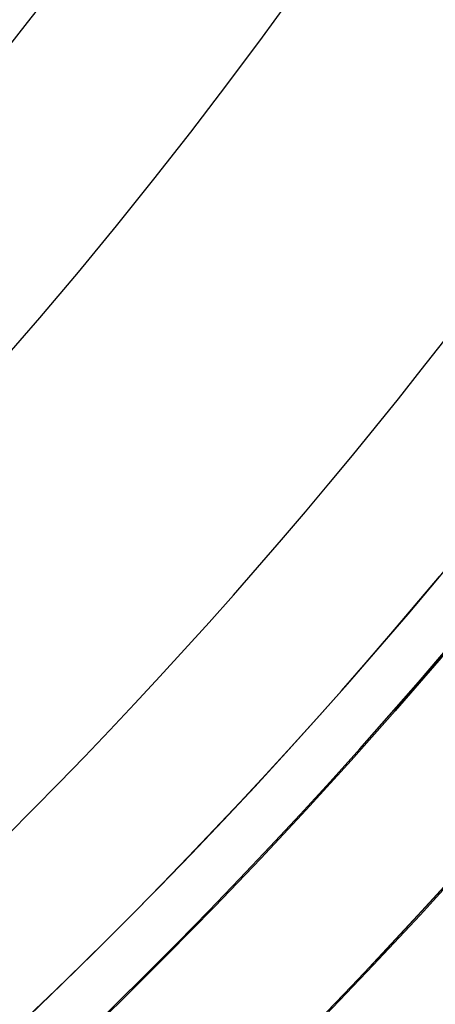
# Model space of a CAD drawing. Extents: x 16051 to 17254, y -2088 to -1046.
# Tile 30 of 62: x 16687.54 to 16691.53, y -1742.48 to -1733.02. Entities that reach past the tile are written whole.
import ezdxf

# ---------------------------------------------------------------- set-up
doc = ezdxf.new("R2010")
doc.units = 0
doc.layers.get('0').update_dxf_attribs({"linetype": 'CONTINUOUS'})
doc.layers.add('COLOR', color=7, linetype='CONTINUOUS')

msp = doc.modelspace()

# ---------------------------------------------------------------- linework, layer by layer
at = {"extrusion": (0.1124755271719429, 0.1948133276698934, 0.9743700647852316)}
msp.add_lwpolyline([(-15309.47030365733, -6720.994009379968), (-15309.98085325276, -6720.685040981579), (-15310.48939906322, -6720.371376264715), (-15310.99588066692, -6720.053034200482), (-15311.50023783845, -6719.730034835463), (-15312.00241057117, -6719.402399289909), (-15312.50233909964, -6719.070149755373), (-15312.99996392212, -6718.733309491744), (-15313.49522582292, -6718.391902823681), (-15313.98806589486, -6718.045955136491), (-15314.47842556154, -6717.695492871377), (-15314.96624659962, -6717.340543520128), (-15315.45147116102, -6716.981135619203), (-15315.93404179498, -6716.617298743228), (-15316.41390147, -6716.24906349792), (-15316.89099359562, -6715.876461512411), (-15317.36526204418, -6715.499525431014), (-15317.83665117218, -6715.118288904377), (-15318.30510584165, -6714.732786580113), (-15318.7705714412, -6714.343054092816), (-15319.23299390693, -6713.949128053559), (-15319.69231974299, -6713.551046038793), (-15320.14849604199, -6713.148846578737), (-15320.6014705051, -6712.742569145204), (-15321.05119146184, -6712.332254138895), (-15321.49760788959, -6711.917942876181), (-15321.94066943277, -6711.499677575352), (-15322.38032642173, -6711.077501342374), (-15322.8165298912, -6710.651458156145), (-15323.24923159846, -6710.221592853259), (-15323.67838404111, -6709.787951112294), (-15324.10394047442, -6709.350579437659), (-15324.52585492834, -6708.909525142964), (-15324.94408222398, -6708.464836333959), (-15325.35857798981, -6708.016561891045), (-15325.76929867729, -6707.564751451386), (-15326.17620157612, -6707.10945539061), (-15326.579244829, -6706.65072480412), (-15326.9783874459, -6706.188611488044), (-15327.37358931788, -6705.723167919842), (-15327.76481123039, -6705.25444723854), (-15328.15201487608, -6704.782503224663), (-15328.53516286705, -6704.307390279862), (-15328.91421874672, -6703.829163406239), (-15329.28914700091, -6703.347878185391), (-15329.65991306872, -6702.863590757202), (-15330.02648335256, -6702.376357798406), (-15330.38882522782, -6701.886236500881), (-15330.74690705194, -6701.393284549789), (-15331.10069817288, -6700.897560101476), (-15331.4501689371, -6700.399121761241), (-15331.79529069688, -6699.898028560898), (-15332.13603581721, -6699.394339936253), (-15332.47237768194, -6698.888115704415), (-15332.80429069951, -6698.379416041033), (-15333.131750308, -6697.868301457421), (-15333.45473297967, -6697.354832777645), (-15333.77321622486, -6696.839071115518), (-15334.08717859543, -6696.321077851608), (-15334.39659968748, -6695.800914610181), (-15334.7014601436, -6695.278643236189), (-15335.00174165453, -6694.754325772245), (-15335.29742696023, -6694.228024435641), (-15335.58849985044, -6693.699801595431), (-15335.87494516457, -6693.16971974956), (-15336.15674879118, -6692.637841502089), (-15336.4338976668, -6692.10422954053), (-15336.70637977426, -6691.56894661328), (-15336.97418414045, -6691.032055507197), (-15337.23730083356, -6690.493619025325), (-15337.49572095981, -6689.953699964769), (-15337.74943665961, -6689.41236109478), (-15337.9984411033, -6688.869665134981), (-15338.24272848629, -6688.325674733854), (-15338.48229402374, -6687.780452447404), (-15338.71713394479, -6687.234060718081), (-15338.94724548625, -6686.686561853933), (-15339.1726268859, -6686.138018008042), (-15339.39327737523, -6685.588491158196), (-15339.60919717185, -6685.038043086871), (-15339.82038747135, -6684.486735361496), (-15340.02685043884, -6683.934629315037), (-15340.22858919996, -6683.381786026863), (-15340.42560783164, -6682.828266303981), (-15340.61791135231, -6682.274130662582), (-15340.80550571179, -6681.719439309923), (-15340.98839778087, -6681.164252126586), (-15341.16659534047, -6680.60862864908), (-15341.34010707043, -6680.05262805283), (-15341.50894253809, -6679.496309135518), (-15341.67311218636, -6678.939730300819), (-15341.83262732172, -6678.382949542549), (-15341.98750010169, -6677.826024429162), (-15342.13774352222, -6677.269012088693), (-15342.28337140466, -6676.711969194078), (-15342.42439838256, -6676.154951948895), (-15342.56083988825, -6675.598016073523), (-15342.69271213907, -6675.04121679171), (-15342.82003212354, -6674.484608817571), (-15342.9428175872, -6673.928246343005), (-15343.06108701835, -6673.37218302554), (-15343.17485963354, -6672.816471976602), (-15343.28415536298, -6672.261165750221), (-15343.38899483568, -6671.70631633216), (-15343.48939936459, -6671.15197512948), (-15343.58539093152, -6670.598192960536), (-15343.67699217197, -6670.045020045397), (-15343.76422635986, -6669.492505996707), (-15343.84711739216, -6668.940699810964), (-15343.92568977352, -6668.389649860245), (-15343.99996860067, -6667.839403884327), (-15344.06997954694, -6667.290008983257), (-15344.13574884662, -6666.741511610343), (-15344.19730327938, -6666.19395756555), (-15344.25467015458, -6665.64739198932), (-15344.30787729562, -6665.101859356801), (-15344.35695302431, -6664.5574034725), (-15344.4019261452, -6664.014067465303), (-15344.44282592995, -6663.471893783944), (-15344.4796821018, -6662.930924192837), (-15344.51252481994, -6662.391199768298), (-15344.54138466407, -6661.852760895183), (-15344.56629261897, -6661.315647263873), (-15344.58728005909, -6660.779897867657), (-15344.60437873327, -6660.245551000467), (-15344.61762074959, -6659.712644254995), (-15344.6270385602, -6659.181214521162), (-15344.63266494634, -6658.651297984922), (-15344.63453300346, -6658.122930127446), (-15344.6327337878, -6657.604389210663), (-15344.62731513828, -6657.08435597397), (-15344.61824576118, -6656.562863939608), (-15344.60549465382, -6656.039947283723), (-15344.58903111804, -6655.51564083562), (-15344.56882477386, -6654.989980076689), (-15344.54484557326, -6654.463001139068), (-15344.51706381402, -6653.934740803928), (-15344.48545015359, -6653.405236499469), (-15344.44997562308, -6652.874526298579), (-15344.41061164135, -6652.342648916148), (-15344.36733002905, -6651.809643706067), (-15344.32010302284, -6651.275550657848), (-15344.26890328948, -6650.740410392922), (-15344.21370394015, -6650.204264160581), (-15344.15447854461, -6649.667153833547), (-15344.09120114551, -6649.129121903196), (-15344.02384627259, -6648.590211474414), (-15343.952388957, -6648.050466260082), (-15343.87680474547, -6647.509930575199), (-15343.79706971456, -6646.968649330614), (-15343.71316048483, -6646.426668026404), (-15343.62505423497, -6645.884032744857), (-15343.53272871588, -6645.340790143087), (-15343.43616226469, -6644.796987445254), (-15343.33533381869, -6644.252672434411), (-15343.2302229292, -6643.707893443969), (-15343.1208097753, -6643.162699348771), (-15343.00707517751, -6642.617139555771), (-15342.8890006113, -6642.07126399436), (-15342.76656822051, -6641.525123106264), (-15342.63976083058, -6640.978767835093), (-15342.50856196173, -6640.432249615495), (-15342.37295584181, -6639.885620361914), (-15342.23292741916, -6639.338932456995), (-15342.08846237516, -6638.792238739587), (-15341.93954713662, -6638.245592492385), (-15341.78616888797, -6637.699047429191), (-15341.62831558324, -6637.15265768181), (-15341.46597595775, -6636.606477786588), (-15341.29913953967, -6636.060562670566), (-15341.12779666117, -6635.514967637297), (-15340.95193846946, -6634.969748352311), (-15340.77155693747, -6634.424960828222), (-15340.58664487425, -6633.880661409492), (-15340.39719593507, -6633.336906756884), (-15340.20320463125, -6632.793753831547), (-15340.00466633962, -6632.251259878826), (-15339.80157731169, -6631.709482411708), (-15339.59393468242, -6631.168479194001), (-15339.38173647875, -6630.628308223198), (-15339.16498162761, -6630.089027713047), (-15338.94366996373, -6629.55069607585), (-15338.71780223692, -6629.013371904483), (-15338.48738011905, -6628.477113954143), (-15338.25240621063, -6627.941981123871), (-15338.01288404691, -6627.40803243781), (-15337.76881810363, -6626.875327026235), (-15337.52021380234, -6626.343924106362), (-15337.26707751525, -6625.813882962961), (-15337.00941656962, -6625.285262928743), (-15336.74723925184, -6624.758123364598), (-15336.48055481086, -6624.232523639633), (-15336.20937346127, -6623.708523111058), (-15335.93370638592, -6623.186181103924), (-15335.65356573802, -6622.665556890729), (-15335.36896464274, -6622.146709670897), (-15335.07991719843, -6621.629698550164), (-15334.78643847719, -6621.114582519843), (-15334.48854452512, -6620.601420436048), (-15334.18625236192, -6620.090270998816), (-15333.87957998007, -6619.581192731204), (-15333.5685463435, -6619.074243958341), (-15333.25317138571, -6618.569482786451), (-15332.93347600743, -6618.066967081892), (-15332.60948207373, -6617.566754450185), (-15332.28121241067, -6617.068902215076), (-15331.94869080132, -6616.573467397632), (-15331.61194198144, -6616.080506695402), (-15331.2709916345, -6615.590076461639), (-15330.92586638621, -6615.102232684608), (-15330.57659379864, -6614.617030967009), (-15330.22320236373, -6614.134526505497), (-15329.86572149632, -6613.654774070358), (-15329.50418152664, -6613.1778279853), (-15329.13861369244, -6612.703742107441), (-15328.7690501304, -6612.232569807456), (-15328.39552386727, -6611.764363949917), (-15328.01806881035, -6611.299176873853), (-15327.63671973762, -6610.837060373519), (-15327.25151228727, -6610.378065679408), (-15326.86248294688, -6609.92224343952), (-15326.46966904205, -6609.469643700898), (-15326.0731087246, -6609.020315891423), (-15325.67284096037, -6608.574308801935), (-15325.26890551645, -6608.131670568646), (-15324.86134294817, -6607.69244865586), (-15324.45019458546, -6607.256689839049), (-15324.03550251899, -6606.824440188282), (-15323.61730958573, -6606.395745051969), (-15323.19565935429, -6605.970649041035), (-15322.77059610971, -6605.54919601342), (-15322.342164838, -6605.131429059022), (-15321.91041121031, -6604.717390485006), (-15321.47538156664, -6604.307121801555), (-15321.03712289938, -6603.900663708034), (-15320.59568283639, -6603.498056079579), (-15320.15110962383, -6603.099337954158), (-15319.7034521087, -6602.704547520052), (-15319.25275972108, -6602.313722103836), (-15318.79908245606, -6601.926898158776), (-15318.34247085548, -6601.54411125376), (-15317.88297598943, -6601.165396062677), (-15317.42064943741, -6600.790786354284), (-15316.95554326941, -6600.420314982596), (-15316.4877100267, -6600.054013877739), (-15316.01720270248, -6599.691914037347), (-15315.54407472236, -6599.334045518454), (-15315.06837992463, -6598.980437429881), (-15314.59017254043, -6598.63111792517), (-15314.10950717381, -6598.286114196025), (-15313.62643878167, -6597.945452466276), (-15313.14102265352, -6597.609157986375), (-15312.65331439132, -6597.277255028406), (-15312.16336988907, -6596.949766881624), (-15311.67124531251, -6596.626715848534), (-15311.17699707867, -6596.308123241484), (-15310.68068183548, -6595.994009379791)], dxfattribs=at)
at = {"extrusion": (0.1124755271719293, 0.1948133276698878, 0.9743700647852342)}
msp.add_lwpolyline([(-15308.55944587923, -6595.994009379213), (-15309.08051549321, -6596.298800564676), (-15309.59963515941, -6596.60845085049), (-15310.11674160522, -6596.922942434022), (-15310.6317717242, -6597.242256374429), (-15311.14466260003, -6597.566372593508), (-15311.6553515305, -6597.895269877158), (-15312.16377605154, -6598.228925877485), (-15312.66987396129, -6598.567317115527), (-15313.17358334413, -6598.91041898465), (-15313.67484259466, -6599.258205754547), (-15314.17359044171, -6599.610650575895), (-15314.66976597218, -6599.967725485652), (-15315.16330865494, -6600.329401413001), (-15315.65415836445, -6600.695648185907), (-15316.14225540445, -6601.066434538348), (-15316.62754053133, -6601.441728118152), (-15317.10995497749, -6601.821495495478), (-15317.58944047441, -6602.205702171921), (-15318.06593927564, -6602.594312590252), (-15318.53939417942, -6602.987290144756), (-15319.00974855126, -6603.384597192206), (-15319.47694634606, -6603.786195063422), (-15319.94093213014, -6604.192044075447), (-15320.40165110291, -6604.602103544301), (-15320.85904911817, -6605.016331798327), (-15321.31307270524, -6605.434686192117), (-15321.7636690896, -6605.857123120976), (-15322.21078621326, -6606.283598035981), (-15322.65437275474, -6606.714065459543), (-15323.09437814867, -6607.148479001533), (-15323.53075260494, -6607.586791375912), (-15323.96344712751, -6608.028954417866), (-15324.3924135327, -6608.474919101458), (-15324.81760446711, -6608.924635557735), (-15325.238973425, -6609.378053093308), (-15325.6564747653, -6609.835120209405), (-15326.070063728, -6610.295784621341), (-15326.47969645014, -6610.759993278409), (-15326.88532998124, -6611.22769238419), (-15327.28692229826, -6611.698827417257), (-15327.68443231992, -6612.173343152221), (-15328.07781992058, -6612.651183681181), (-15328.4670459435, -6613.132292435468), (-15328.85207221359, -6613.616612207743), (-15329.23286154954, -6614.104085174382), (-15329.60937777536, -6614.594652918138), (-15329.98158573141, -6615.08825645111), (-15330.34945128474, -6615.584836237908), (-15330.71294133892, -6616.084332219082), (-15331.07202384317, -6616.586683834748), (-15331.42666780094, -6617.091830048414), (-15331.77684327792, -6617.599709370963), (-15332.12252140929, -6618.11025988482), (-15332.46367440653, -6618.623419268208), (-15332.80027556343, -6619.139124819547), (-15333.13229926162, -6619.657313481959), (-15333.45972097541, -6620.177921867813), (-15333.78251727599, -6620.700886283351), (-15334.10066583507, -6621.226142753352), (-15334.41414542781, -6621.753627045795), (-15334.72293593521, -6622.283274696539), (-15335.02701834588, -6622.815021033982), (-15335.32637475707, -6623.348801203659), (-15335.62098837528, -6623.884550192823), (-15335.91084351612, -6624.422202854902), (-15336.19592560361, -6624.961693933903), (-15336.4762211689, -6625.502958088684), (-15336.75171784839, -6626.045929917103), (-15337.02240438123, -6626.590543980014), (-15337.28827060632, -6627.136734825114), (-15337.54930745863, -6627.684437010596), (-15337.80550696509, -6628.233585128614), (-15338.0568622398, -6628.784113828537), (-15338.30336747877, -6629.335957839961), (-15338.54501795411, -6629.889051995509), (-15338.78181000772, -6630.443331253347), (-15339.01374104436, -6630.998730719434), (-15339.24080952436, -6631.555185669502), (-15339.46301495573, -6632.112631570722), (-15339.68035788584, -6632.671004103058), (-15339.89283989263, -6633.230239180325), (-15340.10046357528, -6633.790272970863), (-15340.30323254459, -6634.351041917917), (-15340.50115141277, -6634.912482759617), (-15340.69422578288, -6635.474532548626), (-15340.88246223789, -6636.037128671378), (-15341.06586832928, -6636.600208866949), (-15341.2444525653, -6637.163711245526), (-15341.41822439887, -6637.727574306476), (-15341.58719421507, -6638.291736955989), (-15341.75137331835, -6638.856138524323), (-15341.91077391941, -6639.420718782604), (-15342.06540912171, -6639.9854179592), (-15342.21529290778, -6640.550176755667), (-15342.36044012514, -6641.114936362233), (-15342.50086647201, -6641.67963847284), (-15342.63658848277, -6642.24422529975), (-15342.76762351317, -6642.808639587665), (-15342.89398972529, -6643.372824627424), (-15343.01570607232, -6643.936724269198), (-15343.13279228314, -6644.500282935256), (-15343.24526884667, -6645.06344563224), (-15343.35315699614, -6645.626157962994), (-15343.4564786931, -6646.188366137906), (-15343.55525661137, -6646.750016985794), (-15343.64951412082, -6647.311057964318), (-15343.73927527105, -6647.871437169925), (-15343.82456477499, -6648.431103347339), (-15343.90540799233, -6648.990005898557), (-15343.98183091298, -6649.548094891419), (-15344.05386014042, -6650.105321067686), (-15344.12152287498, -6650.661635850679), (-15344.18484689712, -6651.216991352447), (-15344.24386055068, -6651.771340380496), (-15344.29859272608, -6652.324636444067), (-15344.34907284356, -6652.876833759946), (-15344.39533083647, -6653.427887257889), (-15344.43739713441, -6653.977752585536), (-15344.47530264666, -6654.526386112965), (-15344.50907874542, -6655.073744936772), (-15344.53875724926, -6655.61978688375), (-15344.56437040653, -6656.164470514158), (-15344.58595087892, -6656.707755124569), (-15344.60353172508, -6657.249600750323), (-15344.61714638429, -6657.789968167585), (-15344.62682866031, -6658.328818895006), (-15344.63261270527, -6658.866115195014), (-15344.63453300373, -6659.401820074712), (-15344.63278133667, -6659.913463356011), (-15344.62750615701, -6660.426560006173), (-15344.61867739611, -6660.941077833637), (-15344.60626526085, -6661.456984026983), (-15344.59024024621, -6661.974245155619), (-15344.57057314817, -6662.492827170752), (-15344.54723507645, -6663.012695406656), (-15344.52019746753, -6663.533814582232), (-15344.48943209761, -6664.056148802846), (-15344.45491109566, -6664.579661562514), (-15344.4166069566, -6665.104315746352), (-15344.37449255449, -6665.630073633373), (-15344.32854115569, -6666.156896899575), (-15344.27872643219, -6666.68474662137), (-15344.22502247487, -6667.213583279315), (-15344.16740380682, -6667.743366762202), (-15344.1058453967, -6668.274056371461), (-15344.04032267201, -6668.805610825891), (-15343.97081153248, -6669.337988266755), (-15343.89728836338, -6669.871146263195), (-15343.8197300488, -6670.405041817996), (-15343.73811398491, -6670.939631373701), (-15343.65241809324, -6671.474870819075), (-15343.56262083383, -6672.010715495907), (-15343.46870121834, -6672.547120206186), (-15343.37063882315, -6673.084039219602), (-15343.26841380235, -6673.621426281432), (-15343.16200690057, -6674.159234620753), (-15343.05139946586, -6674.697416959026), (-15342.93657346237, -6675.23592551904), (-15342.81751148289, -6675.774712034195), (-15342.69419676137, -6676.313727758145), (-15342.5666131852, -6676.852923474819), (-15342.43474530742, -6677.392249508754), (-15342.29857835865, -6677.9316557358), (-15342.15809825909, -6678.471091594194), (-15342.01329163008, -6679.010506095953), (-15341.86414580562, -6679.549847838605), (-15341.71064884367, -6680.089065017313), (-15341.55278953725, -6680.628105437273), (-15341.39055742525, -6681.166916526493), (-15341.22394280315, -6681.705445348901), (-15341.05293673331, -6682.243638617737), (-15340.87753105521, -6682.781442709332), (-15340.69771839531, -6683.318803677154), (-15340.51349217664, -6683.855667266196), (-15340.32484662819, -6684.391978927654), (-15340.13177679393, -6684.927683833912), (-15339.93427854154, -6685.462726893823), (-15339.73234857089, -6685.997052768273), (-15339.5259844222, -6686.530605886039), (-15339.31518448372, -6687.063330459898), (-15339.09994799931, -6687.595170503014), (-15338.88027507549, -6688.126069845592), (-15338.6561666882, -6688.655972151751), (-15338.42762468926, -6689.184820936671), (-15338.1946518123, -6689.712559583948), (-15337.95725167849, -6690.239131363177), (-15337.71542880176, -6690.76447944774), (-15337.46918859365, -6691.288546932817), (-15337.21853736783, -6691.811276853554), (-15336.9634823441, -6692.332612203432), (-15336.70403165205, -6692.852495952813), (-15336.44019433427, -6693.370871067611), (-15336.17198034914, -6693.88768052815), (-15335.89940057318, -6694.402867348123), (-15335.62246680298, -6694.916374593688), (-15335.34119175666, -6695.428145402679), (-15335.05558907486, -6695.938123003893), (-15334.76567332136, -6696.446250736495), (-15334.47145998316, -6696.952472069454), (-15334.17296547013, -6697.456730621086), (-15333.87020711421, -6697.958970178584), (-15333.56320316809, -6698.459134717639), (-15333.25197280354, -6698.957168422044), (-15332.93653610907, -6699.4530157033), (-15332.61691408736, -6699.946621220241), (-15332.29312865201, -6700.437929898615), (-15331.96520262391, -6700.926886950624), (-15331.63315972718, -6701.413437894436), (-15331.2970245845, -6701.897528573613), (-15330.95682271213, -6702.379105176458), (-15330.6125805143, -6702.85811425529), (-15330.26432527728, -6703.334502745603), (-15329.91208516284, -6703.808217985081), (-15329.55588920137, -6704.279207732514), (-15329.19576728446, -6704.747420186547), (-15328.83175015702, -6705.212804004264), (-15328.463869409, -6705.675308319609), (-15328.09215746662, -6706.134882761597), (-15327.71664758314, -6706.591477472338), (-15327.33737382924, -6707.045043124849), (-15326.95437108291, -6707.495530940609), (-15326.56767501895, -6707.942892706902), (-15326.17732209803, -6708.387080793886), (-15325.78334955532, -6708.828048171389), (-15325.38579538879, -6709.26574842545), (-15324.98469834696, -6709.700135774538), (-15324.58009791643, -6710.131165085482), (-15324.17203430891, -6710.558791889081), (-15323.76054844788, -6710.982972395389), (-15323.34568195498, -6711.403663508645), (-15322.92747713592, -6711.820822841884), (-15322.50597696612, -6712.23440873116), (-15322.08122507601, -6712.644380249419), (-15321.65326573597, -6713.050697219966), (-15321.222143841, -6713.453320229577), (-15320.78790489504, -6713.852210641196), (-15320.35059499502, -6714.247330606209), (-15319.91026081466, -6714.63864307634), (-15319.46694958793, -6715.026111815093), (-15319.02070909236, -6715.409701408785), (-15318.57158763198, -6715.789377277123), (-15318.11963402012, -6716.165105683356), (-15317.66489756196, -6716.53685374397), (-15317.20742803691, -6716.904589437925), (-15316.74727568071, -6717.268281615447), (-15316.28449116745, -6717.627900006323), (-15315.81912559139, -6717.983415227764), (-15315.35123044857, -6718.334798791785), (-15314.88085761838, -6718.682023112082), (-15314.40805934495, -6719.02506151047), (-15313.93288821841, -6719.363888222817), (-15313.45539715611, -6719.698478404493), (-15312.97563938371, -6720.028808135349), (-15312.49366841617, -6720.354854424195), (-15312.00953803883, -6720.676595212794), (-15311.52330228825, -6720.994009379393)], dxfattribs=at)
at = {"extrusion": (0.1124755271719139, 0.1948133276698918, 0.9743700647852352)}
msp.add_lwpolyline([(-15314.92049179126, -6595.994009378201), (-15315.39590661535, -6596.329127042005), (-15315.86907008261, -6596.668318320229), (-15316.3399330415, -6597.011559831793), (-15316.80844663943, -6597.358827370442), (-15317.27456233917, -6597.710095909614), (-15317.73823193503, -6598.065339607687), (-15318.19940756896, -6598.424531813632), (-15318.65804174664, -6598.787645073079), (-15319.11408735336, -6599.154651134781), (-15319.56749766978, -6599.525520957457), (-15320.0182263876, -6599.900224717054), (-15320.46622762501, -6600.278731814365), (-15320.91145594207, -6600.661010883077), (-15321.35386635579, -6601.047029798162), (-15321.7934143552, -6601.436755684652), (-15322.23005591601, -6601.830154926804), (-15322.66374751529, -6602.227193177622), (-15323.09444614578, -6602.627835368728), (-15323.52210933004, -6603.032045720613), (-15323.94669513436, -6603.439787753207), (-15324.36816218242, -6603.85102429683), (-15324.78646966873, -6604.265717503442), (-15325.20157737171, -6604.683828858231), (-15325.61344566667, -6605.10531919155), (-15326.02203553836, -6605.53014869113), (-15326.42730859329, -6605.958276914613), (-15326.82922707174, -6606.389662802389), (-15327.22775385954, -6606.82426469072), (-15327.62285249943, -6607.262040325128), (-15328.01448720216, -6607.70294687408), (-15328.40262285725, -6608.146940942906), (-15328.78722504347, -6608.593978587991), (-15329.16826003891, -6609.044015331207), (-15329.54569483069, -6609.497006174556), (-15329.91949712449, -6609.952905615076), (-15330.28963535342, -6610.411667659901), (-15330.65607868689, -6610.87324584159), (-15331.0187970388, -6611.337593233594), (-15331.37776107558, -6611.804662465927), (-15331.73294222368, -6612.274405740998), (-15332.08431267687, -6612.746774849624), (-15332.43184540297, -6613.221721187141), (-15332.77551415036, -6613.699195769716), (-15333.11529345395, -6614.179149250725), (-15333.45115864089, -6614.66153193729), (-15333.78308583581, -6615.146293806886), (-15334.11105196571, -6615.633384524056), (-15334.43503476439, -6616.122753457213), (-15334.75501277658, -6616.614349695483), (-15335.07096536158, -6617.108122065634), (-15335.38287269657, -6617.604019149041), (-15335.69071577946, -6618.101989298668), (-15335.99447643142, -6618.601980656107), (-15336.29413729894, -6619.103941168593), (-15336.58968185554, -6619.607818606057), (-15336.88109440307, -6620.113560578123), (-15337.16836007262, -6620.621114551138), (-15337.45146482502, -6621.130427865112), (-15337.73039545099, -6621.641447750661), (-15338.00513957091, -6622.15412134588), (-15338.27568563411, -6622.668395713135), (-15338.54202291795, -6623.184217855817), (-15338.80414152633, -6623.701534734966), (-15339.06203238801, -6624.220293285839), (-15339.31568725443, -6624.740440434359), (-15339.56509869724, -6625.261923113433), (-15339.81026010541, -6625.784688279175), (-15340.0511656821, -6626.308682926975), (-15340.28781044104, -6626.83385410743), (-15340.52019020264, -6627.360148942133), (-15340.74830158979, -6627.887514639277), (-15340.97214202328, -6628.415898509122), (-15341.1917097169, -6628.945247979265), (-15341.40700367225, -6629.475510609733), (-15341.6180236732, -6630.006634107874), (-15341.8247702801, -6630.538566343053), (-15342.02724482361, -6631.071255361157), (-15342.22544939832, -6631.604649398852), (-15342.41938685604, -6632.138696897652), (-15342.60906079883, -6632.673346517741), (-15342.79447557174, -6633.208547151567), (-15342.97563625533, -6633.744247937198), (-15343.15254865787, -6634.280398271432), (-15343.32521930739, -6634.816947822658), (-15343.49365544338, -6635.353846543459), (-15343.65786500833, -6635.891044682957), (-15343.81785663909, -6636.4284927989), (-15343.97363965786, -6636.966141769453), (-15344.12522406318, -6637.50394280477), (-15344.27262052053, -6638.041847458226), (-15344.41584035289, -6638.579807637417), (-15344.55489553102, -6639.117775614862), (-15344.68979866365, -6639.655704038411), (-15344.82056298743, -6640.19354594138), (-15344.94720235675, -6640.731254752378), (-15345.06973123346, -6641.268784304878), (-15345.18816467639, -6641.806088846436), (-15345.30251833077, -6642.343123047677), (-15345.41280841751, -6642.879842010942), (-15345.51905172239, -6643.416201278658), (-15345.62126558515, -6643.952156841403), (-15345.71946788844, -6644.487665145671), (-15345.81367704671, -6645.02268310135), (-15345.90391199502, -6645.557168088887), (-15345.99019217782, -6646.091077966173), (-15346.07253753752, -6646.624371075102), (-15346.15096850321, -6647.157006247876), (-15346.22550597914, -6647.688942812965), (-15346.2961713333, -6648.22014060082), (-15346.36298638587, -6648.750559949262), (-15346.4259733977, -6649.280161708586), (-15346.48515505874, -6649.808907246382), (-15346.54055447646, -6650.336758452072), (-15346.5921951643, -6650.863677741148), (-15346.64010103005, -6651.389628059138), (-15346.68429636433, -6651.914572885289), (-15346.724805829, -6652.438476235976), (-15346.76165444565, -6652.961302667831), (-15346.79486758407, -6653.483017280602), (-15346.82447095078, -6654.003585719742), (-15346.85049057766, -6654.522974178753), (-15346.87295281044, -6655.041149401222), (-15346.89188429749, -6655.558078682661), (-15346.90731197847, -6656.073729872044), (-15346.91926307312, -6656.588071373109), (-15346.92776507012, -6657.101072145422), (-15346.93284571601, -6657.612701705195), (-15346.9345330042, -6658.122930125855), (-15346.93278552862, -6658.642178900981), (-15346.92752331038, -6659.162878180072), (-15346.91871685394, -6659.68499640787), (-15346.90633692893, -6660.208501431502), (-15346.89035458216, -6660.733360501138), (-15346.87074114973, -6661.259540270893), (-15346.8474682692, -6661.787006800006), (-15346.82050789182, -6662.315725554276), (-15346.78983229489, -6662.845661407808), (-15346.75541409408, -6663.37677864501), (-15346.71722625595, -6663.909040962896), (-15346.67524211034, -6664.442411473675), (-15346.62943536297, -6664.976852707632), (-15346.57978010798, -6665.512326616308), (-15346.52625084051, -6666.048794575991), (-15346.46882246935, -6666.586217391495), (-15346.40747032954, -6667.124555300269), (-15346.342170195, -6667.663767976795), (-15346.27289829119, -6668.203814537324), (-15346.19963130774, -6668.744653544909), (-15346.12234641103, -6669.286243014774), (-15346.0410212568, -6669.828540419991), (-15345.95563400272, -6670.371502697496), (-15345.86616332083, -6670.915086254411), (-15345.7725884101, -6671.459246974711), (-15345.67488900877, -6672.003940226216), (-15345.5730454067, -6672.549120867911), (-15345.46703845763, -6673.094743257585), (-15345.35684959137, -6673.640761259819), (-15345.24246082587, -6674.187128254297), (-15345.12385477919, -6674.733797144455), (-15345.0010146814, -6675.280720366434), (-15344.87392438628, -6675.827849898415), (-15344.74256838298, -6676.375137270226), (-15344.60693180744, -6676.922533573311), (-15344.46700045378, -6677.469989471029), (-15344.3227607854, -6678.017455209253), (-15344.17419994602, -6678.564880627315), (-15344.02130577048, -6679.112215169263), (-15343.86406679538, -6679.659407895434), (-15343.70247226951, -6680.206407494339), (-15343.53651216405, -6680.753162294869), (-15343.36617718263, -6681.299620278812), (-15343.19145877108, -6681.845729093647), (-15343.01234912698, -6682.391436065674), (-15342.82884120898, -6682.936688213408), (-15342.64092874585, -6683.481432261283), (-15342.44860624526, -6684.025614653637), (-15342.25186900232, -6684.569181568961), (-15342.05071310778, -6685.112078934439), (-15341.845135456, -6685.65425244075), (-15341.63513375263, -6686.195647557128), (-15341.42070652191, -6686.736209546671), (-15341.20185311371, -6687.275883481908), (-15340.97857371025, -6687.814614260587), (-15340.75086933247, -6688.352346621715), (-15340.51874184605, -6688.8890251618), (-15340.28219396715, -6689.424594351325), (-15340.04122926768, -6689.958998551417), (-15339.79585218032, -6690.492182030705), (-15339.54606800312, -6691.024088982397), (-15339.29188290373, -6691.554663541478), (-15339.03330392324, -6692.083849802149), (-15338.77033897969, -6692.611591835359), (-15338.50299687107, -6693.137833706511), (-15338.23128727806, -6693.662519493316), (-15337.95522076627, -6694.185593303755), (-15337.6748087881, -6694.70699929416), (-15337.39006368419, -6695.226681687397), (-15337.10099868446, -6695.744584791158), (-15336.80762790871, -6696.260653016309), (-15336.50996636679, -6696.774830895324), (-15336.20802995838, -6697.287063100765), (-15335.90183547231, -6697.797294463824), (-15335.59140058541, -6698.305469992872), (-15335.276743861, -6698.81153489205), (-15334.95788474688, -6699.315434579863), (-15334.63484357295, -6699.817114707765), (-15334.30764154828, -6700.316521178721), (-15333.97630075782, -6700.813600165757), (-15333.64084415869, -6701.30829813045), (-15333.30129557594, -6701.800561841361), (-15332.95767969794, -6702.290338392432), (-15332.6100220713, -6702.777575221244), (-15332.25834909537, -6703.262220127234), (-15331.9026880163, -6703.744221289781), (-15331.54306692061, -6704.223527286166), (-15331.17951472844, -6704.700087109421), (-15330.81206118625, -6705.173850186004), (-15330.44073685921, -6705.644766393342), (-15330.06557312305, -6706.112786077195), (-15329.68660215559, -6706.577860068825), (-15329.30385692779, -6707.039939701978), (-15328.91737119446, -6707.498976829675), (-15328.52717948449, -6707.954923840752), (-15328.13331709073, -6708.407733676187), (-15327.73582005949, -6708.857359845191), (-15327.33472517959, -6709.303756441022), (-15326.93006997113, -6709.746878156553), (-15326.52189267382, -6710.18668029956), (-15326.11023223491, -6710.623118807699), (-15325.69512829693, -6711.056150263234), (-15325.27662118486, -6711.485731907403), (-15324.85475189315, -6711.911821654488), (-15324.4295620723, -6712.334378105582), (-15324.00109401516, -6712.753360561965), (-15323.56939064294, -6713.168729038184), (-15323.13449549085, -6713.580444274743), (-15322.69645269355, -6713.988467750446), (-15322.25530697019, -6714.392761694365), (-15321.81110360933, -6714.793289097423), (-15321.36388845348, -6715.190013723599), (-15320.91370788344, -6715.582900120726), (-15320.4606088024, -6715.971913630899), (-15320.00463861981, -6716.357020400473), (-15319.54584523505, -6716.738187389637), (-15319.0842770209, -6717.115382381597), (-15318.61998280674, -6717.488573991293), (-15318.15301186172, -6717.857731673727), (-15317.68341387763, -6718.222825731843), (-15317.21123895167, -6718.583827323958), (-15316.73653756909, -6718.940708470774), (-15316.25936058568, -6719.293442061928), (-15315.77975921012, -6719.642001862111), (-15315.2977849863, -6719.986362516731), (-15314.81348977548, -6720.326499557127), (-15314.32692573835, -6720.662389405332), (-15313.83814531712, -6720.994009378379)], dxfattribs=at)
at = {"extrusion": (0.1124755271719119, 0.1948133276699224, 0.9743700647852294)}
msp.add_lwpolyline([(-15315.67810926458, -6720.994009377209), (-15316.14404000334, -6720.656685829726), (-15316.60769940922, -6720.315426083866), (-15317.06904060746, -6719.970253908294), (-15317.52801703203, -6719.62119384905), (-15317.98458244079, -6719.268271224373), (-15318.43869093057, -6718.911512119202), (-15318.89029695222, -6718.550943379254), (-15319.33935532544, -6718.18659260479), (-15319.78582125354, -6717.818488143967), (-15320.22965033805, -6717.446659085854), (-15320.67079859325, -6717.071135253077), (-15321.10922246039, -6716.691947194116), (-15321.54487882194, -6716.309126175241), (-15321.97772501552, -6715.922704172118), (-15322.40771884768, -6715.532713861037), (-15322.83481860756, -6715.139188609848), (-15323.25898308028, -6714.742162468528), (-15323.68017156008, -6714.341670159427), (-15324.09834386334, -6713.937747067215), (-15324.51346034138, -6713.530429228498), (-15324.92548189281, -6713.119753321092), (-15325.33436997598, -6712.705756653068), (-15325.74008662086, -6712.288477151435), (-15326.14259444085, -6711.86795335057), (-15326.54185664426, -6711.444224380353), (-15326.93783704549, -6711.017329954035), (-15327.33050007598, -6710.587310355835), (-15327.71981079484, -6710.154206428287), (-15328.10573489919, -6709.718059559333), (-15328.48823873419, -6709.278911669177), (-15328.86728930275, -6708.836805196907), (-15329.242854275, -6708.3917830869), (-15329.61490199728, -6707.943888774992), (-15329.98340150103, -6707.493166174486), (-15330.34832251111, -6707.039659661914), (-15330.70963545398, -6706.583414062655), (-15331.06731146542, -6706.124474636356), (-15331.42132239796, -6705.662887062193), (-15331.77164082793, -6705.198697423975), (-15332.11824006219, -6704.731952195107), (-15332.46109414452, -6704.262698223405), (-15332.80017786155, -6703.790982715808), (-15333.13546674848, -6703.316853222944), (-15333.46693709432, -6702.840357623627), (-15333.79456594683, -6702.361544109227), (-15334.11833111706, -6701.880461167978), (-15334.43821118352, -6701.397157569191), (-15334.75418549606, -6700.911682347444), (-15335.06623417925, -6700.424084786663), (-15335.3743381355, -6699.934414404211), (-15335.67847904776, -6699.442720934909), (-15335.97863938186, -6698.949054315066), (-15336.27480238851, -6698.453464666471), (-15336.56695210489, -6697.956002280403), (-15336.85507335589, -6697.456717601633), (-15337.13915175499, -6696.955661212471), (-15337.41917370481, -6696.452883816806), (-15337.69512639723, -6695.948436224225), (-15337.9669978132, -6695.442369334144), (-15338.23477672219, -6694.934734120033), (-15338.4984526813, -6694.425581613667), (-15338.75801603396, -6693.9149628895), (-15339.01345790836, -6693.402929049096), (-15339.26477021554, -6692.889531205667), (-15339.51194564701, -6692.374820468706), (-15339.75497767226, -6691.858847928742), (-15339.99386053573, -6691.341664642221), (-15340.22858925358, -6690.823321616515), (-15340.4591596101, -6690.303869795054), (-15340.68556815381, -6689.783360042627), (-15340.90781219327, -6689.261843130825), (-15341.12588979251, -6688.739369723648), (-15341.33979976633, -6688.215990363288), (-15341.54954167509, -6687.691755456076), (-15341.7551158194, -6687.166715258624), (-15341.95652323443, -6686.640919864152), (-15342.15376568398, -6686.114419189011), (-15342.34684565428, -6685.587262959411), (-15342.53576634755, -6685.059500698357), (-15342.72053167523, -6684.5311817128), (-15342.9011462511, -6684.002355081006), (-15343.07761538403, -6683.473069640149), (-15343.24994507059, -6682.943373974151), (-15343.41814198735, -6682.413316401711), (-15343.58221348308, -6681.882944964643), (-15343.74216757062, -6681.352307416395), (-15343.89801291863, -6680.821451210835), (-15344.04975884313, -6680.290423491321), (-15344.19741529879, -6679.759271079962), (-15344.34099287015, -6679.228040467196), (-15344.48050276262, -6678.696777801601), (-15344.61595679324, -6678.165528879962), (-15344.7473673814, -6677.634339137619), (-15344.8747475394, -6677.103253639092), (-15344.99811086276, -6676.572317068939), (-15345.11747152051, -6676.04157372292), (-15345.23284424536, -6675.511067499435), (-15345.34424432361, -6674.980841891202), (-15345.45168758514, -6674.450939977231), (-15345.55519039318, -6673.921404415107), (-15345.654769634, -6673.392277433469), (-15345.75044270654, -6672.863600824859), (-15345.84222751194, -6672.335415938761), (-15345.93014244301, -6671.807763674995), (-15346.01420637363, -6671.280684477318), (-15346.09443864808, -6670.754218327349), (-15346.17085907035, -6670.228404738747), (-15346.24348789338, -6669.703282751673), (-15346.31234580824, -6669.1788909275), (-15346.37745393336, -6668.655267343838), (-15346.43883380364, -6668.132449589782), (-15346.49650735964, -6667.610474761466), (-15346.55049693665, -6667.089379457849), (-15346.60082525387, -6666.569199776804), (-15346.6475154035, -6666.049971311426), (-15346.69059083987, -6665.531729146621), (-15346.73007536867, -6665.014507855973), (-15346.76599313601, -6664.498341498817), (-15346.7983686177, -6663.983263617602), (-15346.82722660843, -6663.469307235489), (-15346.85259221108, -6662.956504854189), (-15346.87449082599, -6662.444888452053), (-15346.89294814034, -6661.934489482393), (-15346.90799011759, -6661.425338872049), (-15346.91964298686, -6660.917467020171), (-15346.92793323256, -6660.410903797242), (-15346.93288758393, -6659.905678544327), (-15346.93453300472, -6659.401820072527), (-15346.93274021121, -6658.875881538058), (-15346.92734126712, -6658.348455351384), (-15346.91830552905, -6657.819574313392), (-15346.905602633, -6657.28927185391), (-15346.88920250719, -6656.757582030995), (-15346.86907538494, -6656.224539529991), (-15346.84519181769, -6655.69017966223), (-15346.81752268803, -6655.154538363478), (-15346.78603922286, -6654.617652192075), (-15346.75071300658, -6654.079558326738), (-15346.71151599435, -6653.540294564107), (-15346.66842052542, -6652.999899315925), (-15346.62139933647, -6652.45841160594), (-15346.57042557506, -6651.915871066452), (-15346.51547281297, -6651.372317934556), (-15346.45651505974, -6650.827793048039), (-15346.39352677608, -6650.282337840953), (-15346.32648288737, -6649.735994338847), (-15346.25535879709, -6649.188805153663), (-15346.18013040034, -6648.640813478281), (-15346.10077409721, -6648.092063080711), (-15346.01726680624, -6647.542598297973), (-15345.92958597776, -6646.992464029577), (-15345.83770960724, -6646.441705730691), (-15345.74161624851, -6645.890369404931), (-15345.64128502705, -6645.33850159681), (-15345.53669565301, -6644.786149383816), (-15345.42782843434, -6644.233360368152), (-15345.31466428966, -6643.680182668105), (-15345.19718476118, -6643.126664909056), (-15345.07537202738, -6642.572856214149), (-15344.9492089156, -6642.018806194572), (-15344.81867891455, -6641.464564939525), (-15344.68376618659, -6640.910183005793), (-15344.54445557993, -6640.35571140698), (-15344.40073264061, -6639.801201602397), (-15344.25258362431, -6639.2467054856), (-15344.09999550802, -6638.692275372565), (-15343.94295600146, -6638.137963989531), (-15343.78145355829, -6637.583824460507), (-15343.61547738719, -6637.029910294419), (-15343.44501746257, -6636.47627537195), (-15343.27006453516, -6635.922973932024), (-15343.09061014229, -6635.37006055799), (-15342.90664661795, -6634.817590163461), (-15342.71816710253, -6634.265617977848), (-15342.52516555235, -6633.714199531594), (-15342.32763674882, -6633.163390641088), (-15342.12557630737, -6632.613247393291), (-15341.91898068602, -6632.063826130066), (-15341.70784719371, -6631.515183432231), (-15341.49217399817, -6630.967376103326), (-15341.27196013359, -6630.420461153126), (-15341.04720550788, -6629.87449578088), (-15340.81791090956, -6629.329537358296), (-15340.58407801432, -6628.785643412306), (-15340.34570939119, -6628.242871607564), (-15340.10280850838, -6627.701279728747), (-15339.85537973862, -6627.160925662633), (-15339.60342836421, -6626.621867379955), (-15339.34696058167, -6626.084162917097), (-15339.08598350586, -6625.547870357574), (-15338.82050517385, -6625.013047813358), (-15338.55053454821, -6624.479753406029), (-15338.27608151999, -6623.948045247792), (-15337.99715691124, -6623.417981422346), (-15337.71377247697, -6622.889619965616), (-15337.42594090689, -6622.363018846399), (-15337.13367582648, -6621.838235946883), (-15336.83699179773, -6621.315329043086), (-15336.5359043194, -6620.794355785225), (-15336.23042982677, -6620.275373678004), (-15335.920585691, -6619.758440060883), (-15335.60639021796, -6619.243612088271), (-15335.28786264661, -6618.730946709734), (-15334.96502314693, -6618.220500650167), (-15334.63789281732, -6617.712330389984), (-15334.30649368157, -6617.206492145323), (-15333.97084868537, -6616.70304184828), (-15333.63098169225, -6616.202035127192), (-15333.28691747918, -6615.703527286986), (-15332.93868173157, -6615.207573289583), (-15332.58630103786, -6614.714227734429), (-15332.22980288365, -6614.223544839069), (-15331.86921564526, -6613.735578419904), (-15331.50456858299, -6613.250381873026), (-15331.13589183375, -6612.768008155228), (-15330.76321640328, -6612.288509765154), (-15330.386574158, -6611.811938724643), (-15330.00599781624, -6611.338346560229), (-15329.62152093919, -6610.867784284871), (-15329.23317792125, -6610.400302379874), (-15328.84100398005, -6609.93595077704), (-15328.44503514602, -6609.474778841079), (-15328.04530825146, -6609.016835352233), (-15327.6418609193, -6608.562168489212), (-15327.23473155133, -6608.11082581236), (-15326.82395931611, -6607.662854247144), (-15326.40958413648, -6607.21830006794), (-15325.9916466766, -6606.77720888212), (-15325.5701883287, -6606.339625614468), (-15325.14525119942, -6605.905594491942), (-15324.71687809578, -6605.47515902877), (-15324.28511251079, -6605.048362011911), (-15323.84999860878, -6604.625245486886), (-15323.41158121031, -6604.205850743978), (-15322.96990577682, -6603.790218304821), (-15322.52501839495, -6603.378387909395), (-15322.07696576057, -6602.970398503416), (-15321.6257951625, -6602.566288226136), (-15321.17155446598, -6602.166094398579), (-15320.71429209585, -6601.76985351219), (-15320.25405701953, -6601.377601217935), (-15319.79089872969, -6600.98937231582), (-15319.32486722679, -6600.605200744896), (-15318.85601300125, -6600.225119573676), (-15318.38438701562, -6599.849160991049), (-15317.9100406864, -6599.477356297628), (-15317.43302586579, -6599.109735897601), (-15316.9533948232, -6598.746329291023), (-15316.47120022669, -6598.387165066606), (-15315.98649512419, -6598.032270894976), (-15315.49933292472, -6597.681673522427), (-15315.0097673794, -6597.33539876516), (-15314.51785256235, -6596.993471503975), (-15314.02364285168, -6596.65591567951), (-15313.52719291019, -6596.322754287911), (-15313.02855766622, -6595.994009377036)], dxfattribs=at)
for points in [[(16687.83677452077, -1732.755402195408), (16687.61054013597, -1733.047263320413), (16687.38190331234, -1733.337278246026)], [(16687.42048044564, -1740.850869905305), (16687.66908128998, -1740.601568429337), (16687.91591962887, -1740.350511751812), (16688.16098517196, -1740.09771435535), (16688.40426762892, -1739.843190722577), (16688.64575670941, -1739.586955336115), (16688.88544212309, -1739.329022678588), (16689.12331357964, -1739.069407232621), (16689.35936078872, -1738.808123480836), (16689.59357345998, -1738.545185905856), (16689.8259413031, -1738.280608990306), (16690.05645402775, -1738.014407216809), (16690.28510134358, -1737.746595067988), (16690.51187296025, -1737.477187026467), (16690.73675858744, -1737.20619757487), (16690.95974793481, -1736.93364119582), (16691.18083071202, -1736.65953237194), (16691.39999662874, -1736.383885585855), (16691.61723539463, -1736.106715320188)], [(16687.62121674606, -1742.590930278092), (16687.88205174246, -1742.340245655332), (16688.14110729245, -1742.087712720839), (16688.39837282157, -1741.833346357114), (16688.65383775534, -1741.57716144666), (16688.90749151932, -1741.319172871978), (16689.15932353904, -1741.059395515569), (16689.40932324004, -1740.797844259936), (16689.65748004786, -1740.534533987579), (16689.90378338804, -1740.269479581), (16690.14822268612, -1740.002695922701), (16690.39078736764, -1739.734197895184), (16690.63146685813, -1739.46400038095), (16690.87025058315, -1739.192118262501), (16691.10712796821, -1738.918566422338), (16691.34208843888, -1738.643359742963), (16691.57512142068, -1738.366513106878)], [(16690.33176129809, -1742.710534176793), (16690.59331252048, -1742.440730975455), (16690.85296070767, -1742.169085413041), (16691.11069487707, -1741.895612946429), (16691.36650404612, -1741.620329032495), (16691.62037723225, -1741.343249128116)]]:
    msp.add_lwpolyline(points)
at = {"extrusion": (0, 0, -1)}
for centre, radius, start, end in [((-16652.00356566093, -1705.267930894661, -89.37470231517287), 70.9424557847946, 329.9999999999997, 149.9999999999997), ((-16652.00356566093, -1705.267930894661, -46.50000292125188), 70.9424557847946, 329.9999999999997, 149.9999999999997), ((-16652.00356566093, -1705.267930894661, -259.6250029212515), 65.00000000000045, 330.0000000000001, 149.9999999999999), ((-16652.00356566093, -1705.267930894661, -259.6250029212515), 64, 329.9999999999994, 149.9999999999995), ((-16652.00356566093, -1705.267930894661, -89.37470231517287), 70.94245578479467, 149.9999999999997, 329.9999999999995), ((-16652.00356566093, -1705.267930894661, -46.50000292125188), 70.94245578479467, 149.9999999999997, 329.9999999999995), ((-16652.00356566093, -1705.267930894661, -259.6250029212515), 65.00000000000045, 150.0000000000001, 329.9999999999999), ((-16652.00356566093, -1705.267930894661, -259.6250029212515), 64, 149.9999999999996, 329.9999999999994), ((-16652.00356566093, -1705.267930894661, -88.12500292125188), 52.09123273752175, 149.9999999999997, 329.9999999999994), ((-16652.00356566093, -1705.267930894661, -62.12500292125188), 47.0345567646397, 150.0000000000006, 330.0000000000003), ((-16652.00356566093, -1705.267930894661, -199.6250029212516), 39.9999999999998, 150.0000000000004, 330.0000000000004)]:
    msp.add_arc(centre, radius, start, end, dxfattribs=at)
for centre, radius, start, end in [((16652.00356566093, -1705.267930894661, 89.37470231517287), 73.2424557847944, 30.0000000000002, 210.0000000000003), ((16652.00356570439, -1705.267930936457, 88.63012703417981), 71.44457953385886, 30.0000000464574, 209.9999999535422), ((16652.00356566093, -1705.267930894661, 89.05580518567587), 71.21139006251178, 29.99999999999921, 209.9999999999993), ((16652.00356566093, -1705.267930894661, 245.6831232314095), 64.99999999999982, 29.99999999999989, 209.9999999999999), ((16652.00356566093, -1705.267930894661, 245.6831232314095), 63.99999999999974, 30.00000000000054, 210.0000000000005), ((16652.00356566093, -1705.267930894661, 211.3914713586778), 58.01326896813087, 30.00000000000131, 209.9999999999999), ((16652.00356566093, -1705.267930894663, 212.0545527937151), 57.26209357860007, 30.000000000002, 209.9999999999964), ((16652.00356566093, -1705.267930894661, 89.37470231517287), 73.2424557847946, 210.0000000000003, 30.00000000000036), ((16652.00356564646, -1705.267930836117, 88.63012703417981), 71.4445795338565, 210.0000000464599, 29.99999995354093), ((16652.00356566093, -1705.267930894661, 89.05580518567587), 71.21139006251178, 209.9999999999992, 29.99999999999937), ((16652.00356566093, -1705.267930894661, 245.6831232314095), 65.00000000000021, 209.9999999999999, 29.99999999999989), ((16652.00356566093, -1705.267930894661, 245.6831232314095), 64.00000000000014, 210.0000000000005, 30.00000000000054), ((16652.00356566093, -1705.267930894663, 211.3914713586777), 58.01326896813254, 209.999999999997, 30.00000000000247), ((16652.00356566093, -1705.267930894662, 212.0545527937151), 57.26209357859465, 209.9999999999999, 30.00000000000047), ((16652.00356566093, -1705.267930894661, 67.12500292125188), 53.5819397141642, 210.0000000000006, 30.00000000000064), ((16652.00356566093, -1705.267930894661, 65.62055118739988), 53.5819397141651, 210.0000000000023, 30.00000000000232), ((16652.00356566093, -1705.267930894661, 67.12500292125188), 52.0912327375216, 210.0000000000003, 30.00000000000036), ((16652.00356566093, -1705.267930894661, 77.62500292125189), 52.09123273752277, 210.0000000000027, 30.00000000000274), ((16652.00356566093, -1705.267930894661, 105.1250029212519), 43.8181587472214, 209.9999999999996, 29.99999999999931), ((16652.00356566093, -1705.267930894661, 52.53957701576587), 42.50584972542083, 210, 30.00000000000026), ((16652.00356566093, -1705.267930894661, 200.6250029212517), 39.8744380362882, 209.999999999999, 29.99999999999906), ((16652.00356566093, -1705.267930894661, 46.50000292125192), 71.7424557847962, 300.0000653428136, 7.499999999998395), ((16652.00356566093, -1705.267930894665, 88.12500292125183), 70.93945536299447, 254.9999999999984, 345.0000000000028), ((16652.00356566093, -1705.267930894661, 62.12500292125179), 51.59084318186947, 268.4581903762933, 331.5418096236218)]:
    msp.add_arc(centre, radius, start, end)
at = {"extrusion": (-0.1124755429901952, -0.1948133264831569, -0.9743700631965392)}
msp.add_arc((15274.41326631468, -6658.46561743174, -1605.381088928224), 56.00000007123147, 334.5735870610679, 25.32742621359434, dxfattribs=at)
at = {"extrusion": (0.1124755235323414, 0.1948134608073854, 0.9743700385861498)}
msp.add_arc((-15274.41582420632, -6658.459883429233, 1604.466402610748), 56.00000007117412, 154.6725833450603, 205.4263646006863, dxfattribs=at)
at = {"layer": 'COLOR', "extrusion": (0, 0, -1)}
for centre, radius, start, end in [((-16652.00357279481, -1705.267947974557, 10.54089386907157), 152.392098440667, 333.3815781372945, 153.3815781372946), ((-16652.00357279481, -1705.267947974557, -18.68835025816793), 83.81579491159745, 333.3815781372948, 153.3815781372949), ((-16652.00357279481, -1705.267947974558, -33.3991820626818), 73.00000000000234, 63.38157813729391, 243.3815781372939), ((-16652.00357279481, -1705.267947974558, -43.50000292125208), 75.00000000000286, 63.38157813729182, 243.3815781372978), ((-16652.00357279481, -1705.267947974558, -32.97295255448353), 75.00000000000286, 63.38157813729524, 243.3815781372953), ((-16652.00357279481, -1705.267947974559, -43.50000292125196), 73.00000000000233, 63.3815781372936, 243.3815781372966), ((-16652.00357279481, -1705.267947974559, -43.50000292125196), 73.00000000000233, 63.3815781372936, 243.3815781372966), ((-16652.00357279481, -1705.267947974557, 10.54089386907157), 152.3920984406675, 153.3815781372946, 333.3815781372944), ((-16652.00357279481, -1705.267947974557, -18.68835025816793), 83.81579491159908, 153.3815781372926, 333.3815781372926), ((-16652.00357279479, -1705.267947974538, -26.2000005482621), 61.09154780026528, 153.381578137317, 333.3815781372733), ((-16652.01167515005, -1705.263905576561, -28.2000005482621), 59.50000000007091, 153.3815781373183, 333.3815781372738), ((-16652.01167515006, -1705.263905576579, -27.2000005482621), 59.50000000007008, 153.3815781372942, 333.3815781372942)]:
    msp.add_arc(centre, radius, start, end, dxfattribs=at)
at = {"layer": 'COLOR'}
for centre, radius, start, end in [((16652.00357279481, -1705.267947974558, -35.79999945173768), 153, 26.61842186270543, 206.618421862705), ((16652.00357279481, -1705.267947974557, -11.46081713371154), 152.9999999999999, 26.61842186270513, 206.6184218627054), ((16652.00357279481, -1705.267947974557, -23.63040829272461), 153.0000000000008, 26.61842186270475, 206.6184218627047), ((16652.00357279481, -1705.267947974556, -10.90949982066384), 152.834295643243, 26.61842186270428, 206.6184218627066), ((16652.00357279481, -1705.267947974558, -35.79999945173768), 150, 26.61842186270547, 206.618421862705), ((16652.00357279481, -1705.267947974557, -11.46081713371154), 153, 206.6184218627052, 26.6184218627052), ((16652.00357279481, -1705.267947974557, -35.79999945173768), 153, 206.6184218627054, 26.61842186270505), ((16652.00357279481, -1705.267947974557, -23.63040829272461), 153.0000000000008, 206.618421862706, 26.61842186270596), ((16652.00357279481, -1705.267947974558, -10.90949982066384), 152.8342956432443, 206.6184218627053, 26.61842186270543), ((16652.00357279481, -1705.267947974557, -35.79999945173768), 150, 206.6184218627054, 26.61842186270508), ((16652.00357279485, -1705.267947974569, 22.44590218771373), 74.99999999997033, 296.6184218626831, 26.61842186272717), ((16652.01167515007, -1705.263905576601, 26.2000005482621), 59.50000000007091, 206.6184218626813, 26.61842186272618), ((16652.00357279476, -1705.267947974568, 28.20000054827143), 61.50000000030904, 298.4605049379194, 339.7905058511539), ((16652.00357279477, -1705.267947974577, 29.25000054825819), 61.50000000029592, 298.4605049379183, 339.7905058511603), ((16652.00357279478, -1705.267947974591, 30.30000054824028), 61.50000000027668, 308.0039200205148, 339.7905058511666), ((16652.00357279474, -1705.267947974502, 23.29836120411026), 73.00000000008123, 298.2173843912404, 340.0317555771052)]:
    msp.add_arc(centre, radius, start, end, dxfattribs=at)

doc.saveas('drawing.dxf')
